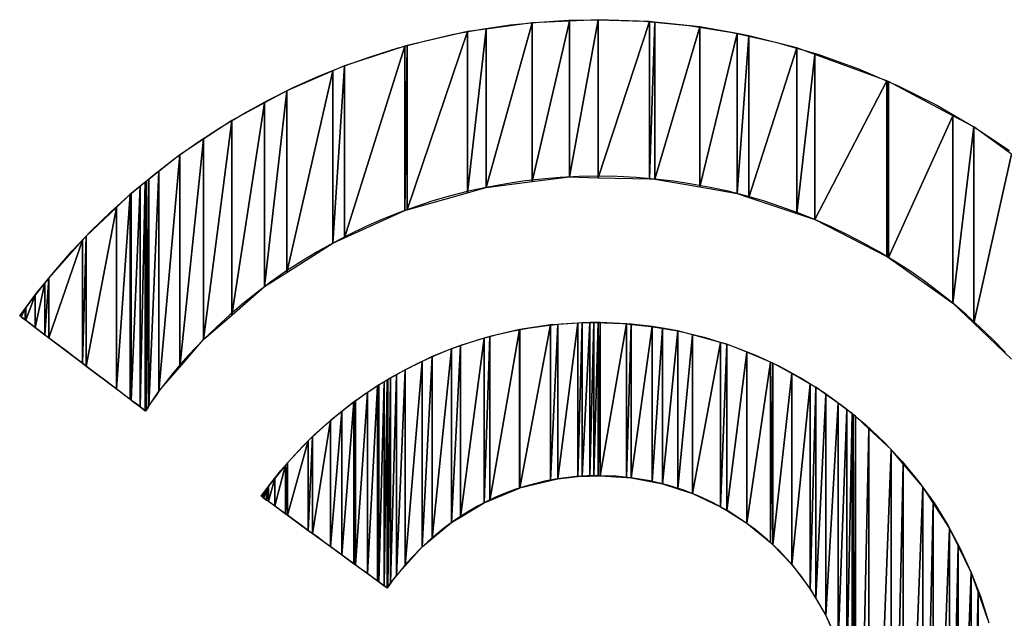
# Model space of a CAD drawing. Extents: x -35 to 121, y -31 to 50.
# Tile 5 of 13: x -8.44 to -6.03, y 29.38 to 30.84. Entities that reach past the tile are written whole.
import ezdxf

# ---------------------------------------------------------------- set-up
doc = ezdxf.new("R2010")
doc.units = 0
doc.layers.add('BG_SILKSCREEN_BOTTOM', color=3, linetype='CONTINUOUS')

msp = doc.modelspace()

# ---------------------------------------------------------------- linework, layer by layer
at = {"layer": 'BG_SILKSCREEN_BOTTOM'}
for points in [[(-7.09737, 30.84162), (-7.189318, 30.448936)], [(-7.09737, 30.84162), (-7.189318, 30.837556)], [(-7.189318, 30.448936), (-7.09737, 30.84162)], [(-7.171538, 30.83908), (-7.09991, 30.843398)], [(-7.09991, 30.843398), (-7.02752, 30.844922)], [(-7.02752, 30.844922), (-7.09737, 30.460366)], [(-7.02752, 30.844922), (-7.09737, 30.84162)], [(-7.09737, 30.460366), (-7.02752, 30.844922)], [(-7.09737, 30.84162), (-7.09737, 30.460366)], [(-7.09737, 30.460366), (-7.09737, 30.84162)], [(-7.02752, 30.844922), (-6.916014, 30.841366)], [(-7.02752, 30.844922), (-7.02752, 30.458588)], [(-6.902298, 30.84035), (-7.02752, 30.844922)], [(-7.02752, 30.458588), (-7.02752, 30.844922)], [(-6.916014, 30.841366), (-6.806286, 30.830952)], [(-7.381596, 30.809362), (-7.312508, 30.821808)], [(-7.301078, 30.822062), (-7.347306, 30.421758)], [(-7.301078, 30.822062), (-7.347306, 30.815966)], [(-7.347306, 30.421758), (-7.301078, 30.822062)], [(-7.312508, 30.821808), (-7.242658, 30.831968)], [(-7.189318, 30.837556), (-7.301078, 30.434966)], [(-7.189318, 30.837556), (-7.301078, 30.822062)], [(-7.301078, 30.434966), (-7.189318, 30.837556)], [(-7.301078, 30.822062), (-7.301078, 30.434966)], [(-7.301078, 30.434966), (-7.301078, 30.822062)], [(-7.242658, 30.831968), (-7.171538, 30.83908)], [(-7.189318, 30.837556), (-7.189318, 30.448936)], [(-7.189318, 30.448936), (-7.189318, 30.837556)], [(-6.902298, 30.84035), (-7.02752, 30.458588)], [(-7.02752, 30.458588), (-6.902298, 30.84035)], [(-6.902298, 30.84035), (-6.902298, 30.45554)], [(-6.888836, 30.83908), (-6.902298, 30.84035)], [(-6.902298, 30.45554), (-6.902298, 30.84035)], [(-6.888836, 30.83908), (-6.902298, 30.45554)], [(-6.902298, 30.45554), (-6.888836, 30.83908)], [(-6.888836, 30.83908), (-6.888836, 30.455286)], [(-6.779362, 30.827396), (-6.888836, 30.83908)], [(-6.888836, 30.455286), (-6.888836, 30.83908)], [(-6.779362, 30.827396), (-6.888836, 30.455286)], [(-6.888836, 30.455286), (-6.779362, 30.827396)], [(-6.806286, 30.830952), (-6.698844, 30.813934)], [(-6.779362, 30.827396), (-6.779362, 30.435982)], [(-6.687922, 30.81114), (-6.779362, 30.827396)], [(-6.779362, 30.435982), (-6.779362, 30.827396)], [(-7.516978, 30.775834), (-7.449922, 30.793614)], [(-7.347306, 30.815966), (-7.49488, 30.380356)], [(-7.347306, 30.815966), (-7.49488, 30.781676)], [(-7.49488, 30.380356), (-7.347306, 30.815966)], [(-7.449922, 30.793614), (-7.381596, 30.809362)], [(-7.347306, 30.815966), (-7.347306, 30.421758)], [(-7.347306, 30.421758), (-7.347306, 30.815966)], [(-6.687922, 30.81114), (-6.779362, 30.435982)], [(-6.779362, 30.435982), (-6.687922, 30.81114)], [(-6.698844, 30.813934), (-6.593688, 30.790312)], [(-6.687922, 30.81114), (-6.687922, 30.419726)], [(-6.65922, 30.805806), (-6.687922, 30.81114)], [(-6.687922, 30.419726), (-6.687922, 30.81114)], [(-6.65922, 30.805806), (-6.687922, 30.419726)], [(-6.687922, 30.419726), (-6.65922, 30.805806)], [(-6.65922, 30.805806), (-6.65922, 30.410074)], [(-6.541872, 30.776088), (-6.65922, 30.805806)], [(-6.65922, 30.410074), (-6.65922, 30.805806)], [(-7.500214, 30.780406), (-7.647788, 30.311776)], [(-7.500214, 30.780406), (-7.647788, 30.732146)], [(-7.647788, 30.311776), (-7.500214, 30.780406)], [(-7.582764, 30.75526), (-7.516978, 30.775834)], [(-7.49488, 30.781676), (-7.500214, 30.37807)], [(-7.49488, 30.781676), (-7.500214, 30.780406)], [(-7.500214, 30.37807), (-7.49488, 30.781676)], [(-7.500214, 30.780406), (-7.500214, 30.37807)], [(-7.500214, 30.37807), (-7.500214, 30.780406)], [(-7.49488, 30.781676), (-7.49488, 30.380356)], [(-7.49488, 30.380356), (-7.49488, 30.781676)], [(-6.541872, 30.776088), (-6.65922, 30.410074)], [(-6.65922, 30.410074), (-6.541872, 30.776088)], [(-6.593688, 30.790312), (-6.490818, 30.76034)], [(-6.541872, 30.776088), (-6.541872, 30.370704)], [(-6.498184, 30.760086), (-6.541872, 30.776088)], [(-6.541872, 30.370704), (-6.541872, 30.776088)], [(-7.647788, 30.732146), (-7.582764, 30.75526)], [(-6.498184, 30.760086), (-6.541872, 30.370704)], [(-6.541872, 30.370704), (-6.498184, 30.760086)], [(-6.498184, 30.760086), (-6.498184, 30.356226)], [(-6.3214, 30.695316), (-6.498184, 30.760086)], [(-6.498184, 30.356226), (-6.498184, 30.760086)], [(-6.490818, 30.76034), (-6.390996, 30.724526)], [(-7.711288, 30.706746), (-7.647788, 30.732146)], [(-7.647788, 30.732146), (-7.676236, 30.298822)], [(-7.647788, 30.732146), (-7.676236, 30.7197)], [(-7.676236, 30.298822), (-7.647788, 30.732146)], [(-7.647788, 30.732146), (-7.647788, 30.311776)], [(-7.647788, 30.311776), (-7.647788, 30.732146)], [(-6.390996, 30.724526), (-6.293714, 30.68287)], [(-7.676236, 30.7197), (-7.789012, 30.22694)], [(-7.676236, 30.7197), (-7.789012, 30.671186)], [(-7.789012, 30.22694), (-7.676236, 30.7197)], [(-7.773518, 30.678806), (-7.711288, 30.706746)], [(-7.676236, 30.7197), (-7.676236, 30.298822)], [(-7.676236, 30.298822), (-7.676236, 30.7197)], [(-7.834732, 30.648326), (-7.773518, 30.678806)], [(-6.3214, 30.695316), (-6.498184, 30.356226)], [(-6.498184, 30.356226), (-6.3214, 30.695316)], [(-6.3214, 30.695316), (-6.3214, 30.266056)], [(-6.31759, 30.693792), (-6.3214, 30.695316)], [(-6.3214, 30.266056), (-6.3214, 30.695316)], [(-6.31759, 30.693792), (-6.3214, 30.266056)], [(-6.3214, 30.266056), (-6.31759, 30.693792)], [(-6.31759, 30.693792), (-6.31759, 30.263262)], [(-6.16011, 30.609972), (-6.31759, 30.693792)], [(-6.31759, 30.263262), (-6.31759, 30.693792)], [(-6.293714, 30.68287), (-6.199734, 30.635626)], [(-7.894168, 30.615814), (-7.834732, 30.648326)], [(-7.789012, 30.671186), (-7.843114, 30.192396)], [(-7.789012, 30.671186), (-7.843114, 30.641976)], [(-7.843114, 30.192396), (-7.789012, 30.671186)], [(-7.789012, 30.671186), (-7.789012, 30.22694)], [(-7.789012, 30.22694), (-7.789012, 30.671186)], [(-7.843114, 30.641976), (-7.923378, 30.1228)], [(-7.843114, 30.641976), (-7.923378, 30.598542)], [(-7.923378, 30.1228), (-7.843114, 30.641976)], [(-7.843114, 30.641976), (-7.843114, 30.192396)], [(-7.843114, 30.192396), (-7.843114, 30.641976)], [(-6.199734, 30.635626), (-6.109056, 30.582794)], [(-7.952334, 30.580762), (-7.894168, 30.615814)], [(-6.16011, 30.609972), (-6.31759, 30.263262)], [(-6.31759, 30.263262), (-6.16011, 30.609972)], [(-6.16011, 30.609972), (-6.16011, 30.151502)], [(-6.109056, 30.582794), (-6.16011, 30.609972)], [(-6.16011, 30.151502), (-6.16011, 30.609972)], [(-8.008976, 30.543932), (-7.952334, 30.580762)], [(-7.923378, 30.598542), (-7.99272, 30.062856)], [(-7.923378, 30.598542), (-7.99272, 30.552822)], [(-7.99272, 30.062856), (-7.923378, 30.598542)], [(-7.923378, 30.598542), (-7.923378, 30.1228)], [(-7.923378, 30.1228), (-7.923378, 30.598542)], [(-6.109056, 30.582794), (-6.16011, 30.151502)], [(-6.16011, 30.151502), (-6.109056, 30.582794)], [(-6.109056, 30.582794), (-6.109056, 30.102988)], [(-6.109056, 30.102988), (-6.109056, 30.582794)], [(-6.109056, 30.582794), (-6.022188, 30.525136)], [(-6.016854, 30.516246), (-6.109056, 30.582794)], [(-7.99272, 30.552822), (-8.050632, 29.995546)], [(-7.99272, 30.552822), (-8.050632, 30.514722)], [(-8.050632, 29.995546), (-7.99272, 30.552822)], [(-7.99272, 30.552822), (-7.99272, 30.062856)], [(-7.99272, 30.062856), (-7.99272, 30.552822)], [(-8.064094, 30.504816), (-8.008976, 30.543932)], [(-8.117688, 30.463414), (-8.064094, 30.504816)], [(-8.050632, 30.514722), (-8.101432, 29.936364)], [(-8.050632, 30.514722), (-8.101432, 30.474082)], [(-8.101432, 29.936364), (-8.050632, 30.514722)], [(-8.050632, 30.514722), (-8.050632, 29.995546)], [(-8.050632, 29.995546), (-8.050632, 30.514722)], [(-6.016854, 30.516246), (-6.109056, 30.102988)], [(-6.109056, 30.102988), (-6.016854, 30.516246)], [(-8.169504, 30.420234), (-8.117688, 30.463414)], [(-8.101432, 30.474082), (-8.126324, 29.900296)], [(-8.101432, 30.474082), (-8.126324, 30.454524)], [(-8.126324, 29.900296), (-8.101432, 30.474082)], [(-8.101432, 30.474082), (-8.101432, 29.936364)], [(-8.101432, 29.936364), (-8.101432, 30.474082)], [(-7.189318, 30.448936), (-7.09737, 30.460366)], [(-7.120484, 30.459096), (-7.166204, 30.455286)], [(-7.074002, 30.461382), (-7.120484, 30.459096)], [(-7.09737, 30.460366), (-7.02752, 30.458588)], [(-7.02752, 30.462144), (-7.074002, 30.461382)], [(-6.980784, 30.461382), (-7.02752, 30.462144)], [(-7.02752, 30.458588), (-6.902298, 30.45554)], [(-6.934556, 30.459096), (-6.980784, 30.461382)], [(-6.888836, 30.455286), (-6.934556, 30.459096)], [(-6.902298, 30.45554), (-6.888836, 30.455286)], [(-8.147406, 30.43776), (-8.169504, 29.914774)], [(-8.147406, 30.43776), (-8.169504, 30.420234)], [(-8.169504, 29.914774), (-8.147406, 30.43776)], [(-8.13496, 30.447666), (-8.147406, 29.89801)], [(-8.13496, 30.447666), (-8.147406, 30.43776)], [(-8.147406, 29.89801), (-8.13496, 30.447666)], [(-8.147406, 30.43776), (-8.147406, 29.89801)], [(-8.147406, 29.89801), (-8.147406, 30.43776)], [(-8.13496, 29.888866), (-8.132166, 30.449698)], [(-8.13496, 29.888866), (-8.13496, 30.447666)], [(-8.126324, 30.454524), (-8.132166, 29.891152)], [(-8.126324, 30.454524), (-8.132166, 30.449698)], [(-8.132166, 29.891152), (-8.126324, 30.454524)], [(-8.132166, 29.891152), (-8.132166, 30.449698)], [(-8.132166, 30.449698), (-8.132166, 29.891152)], [(-8.126324, 30.454524), (-8.126324, 29.900296)], [(-8.126324, 29.900296), (-8.126324, 30.454524)], [(-7.347306, 30.421758), (-7.301078, 30.434966)], [(-7.301078, 30.434966), (-7.34502, 30.425314)], [(-7.301078, 30.434966), (-7.189318, 30.448936)], [(-7.256628, 30.443094), (-7.301078, 30.434966)], [(-7.21167, 30.449952), (-7.256628, 30.443094)], [(-7.166204, 30.455286), (-7.21167, 30.449952)], [(-6.84337, 30.449952), (-6.888836, 30.455286)], [(-6.888836, 30.455286), (-6.779362, 30.435982)], [(-6.798412, 30.443094), (-6.84337, 30.449952)], [(-6.753962, 30.434966), (-6.798412, 30.443094)], [(-6.779362, 30.435982), (-6.687922, 30.419726)], [(-6.709766, 30.425314), (-6.753962, 30.434966)], [(-8.219542, 30.375022), (-8.169504, 30.420234)], [(-8.172044, 30.417948), (-8.205572, 29.941952)], [(-8.172044, 30.417948), (-8.205572, 30.385944)], [(-8.205572, 29.941952), (-8.172044, 30.417948)], [(-8.169504, 30.420234), (-8.172044, 29.916806)], [(-8.169504, 30.420234), (-8.172044, 30.417948)], [(-8.172044, 29.916806), (-8.169504, 30.420234)], [(-8.172044, 30.417948), (-8.172044, 29.916806)], [(-8.172044, 29.916806), (-8.172044, 30.417948)], [(-8.169504, 30.420234), (-8.169504, 29.914774)], [(-8.169504, 29.914774), (-8.169504, 30.420234)], [(-7.49488, 30.380356), (-7.347306, 30.421758)], [(-7.388708, 30.414138), (-7.431634, 30.401692)], [(-7.34502, 30.425314), (-7.388708, 30.414138)], [(-6.666332, 30.414138), (-6.709766, 30.425314)], [(-6.687922, 30.419726), (-6.65922, 30.410074)], [(-6.623406, 30.401692), (-6.666332, 30.414138)], [(-6.65922, 30.410074), (-6.541872, 30.370704)], [(-8.205572, 30.385944), (-8.27974, 29.998086)], [(-8.205572, 30.385944), (-8.27974, 30.31584)], [(-8.27974, 29.998086), (-8.205572, 30.385944)], [(-8.205572, 30.385944), (-8.205572, 29.941952)], [(-8.205572, 29.941952), (-8.205572, 30.385944)], [(-7.474052, 30.387722), (-7.515708, 30.372482)], [(-7.431634, 30.401692), (-7.474052, 30.387722)], [(-6.580988, 30.387722), (-6.623406, 30.401692)], [(-6.539332, 30.372482), (-6.580988, 30.387722)], [(-8.267802, 30.327778), (-8.219542, 30.375022)], [(-7.647788, 30.311776), (-7.500214, 30.37807)], [(-7.515708, 30.372482), (-7.556856, 30.356226)], [(-7.500214, 30.37807), (-7.49488, 30.380356)], [(-6.541872, 30.370704), (-6.498184, 30.356226)], [(-6.498184, 30.356226), (-6.539332, 30.372482)], [(-7.597496, 30.338446), (-7.63712, 30.319142)], [(-7.556856, 30.356226), (-7.597496, 30.338446)], [(-6.457544, 30.338446), (-6.498184, 30.356226)], [(-6.498184, 30.356226), (-6.3214, 30.266056)], [(-6.41792, 30.319142), (-6.457544, 30.338446)], [(-8.314284, 30.278756), (-8.267802, 30.327778)], [(-8.27974, 30.31584), (-8.288122, 30.00469)], [(-8.27974, 30.31584), (-8.288122, 30.306188)], [(-8.288122, 30.00469), (-8.27974, 30.31584)], [(-8.27974, 30.31584), (-8.27974, 29.998086)], [(-8.27974, 29.998086), (-8.27974, 30.31584)], [(-7.63712, 30.319142), (-7.676236, 30.298822)], [(-7.676236, 30.298822), (-7.647788, 30.311776)], [(-6.378804, 30.298822), (-6.41792, 30.319142)], [(-8.288122, 30.306188), (-8.370672, 30.06692)], [(-8.288122, 30.306188), (-8.370672, 30.21297)], [(-8.370672, 30.06692), (-8.288122, 30.306188)], [(-8.288122, 30.306188), (-8.288122, 30.00469)], [(-8.288122, 30.00469), (-8.288122, 30.306188)], [(-7.789012, 30.22694), (-7.676236, 30.298822)], [(-7.676236, 30.298822), (-7.714844, 30.277232)], [(-6.34045, 30.277232), (-6.378804, 30.298822)], [(-8.358734, 30.227956), (-8.314284, 30.278756)], [(-7.714844, 30.277232), (-7.752436, 30.254372)], [(-6.302604, 30.254372), (-6.34045, 30.277232)], [(-6.3214, 30.266056), (-6.31759, 30.263262)], [(-6.31759, 30.263262), (-6.16011, 30.151502)], [(-7.752436, 30.254372), (-7.789266, 30.230496)], [(-6.265774, 30.230496), (-6.302604, 30.254372)], [(-8.401406, 30.175378), (-8.358734, 30.227956)], [(-7.843114, 30.192396), (-7.789012, 30.22694)], [(-7.789266, 30.230496), (-7.825334, 30.20535)], [(-6.22996, 30.20535), (-6.265774, 30.230496)], [(-8.380324, 30.201794), (-8.4042, 30.092574)], [(-8.380324, 30.201794), (-8.4042, 30.17106)], [(-8.4042, 30.092574), (-8.380324, 30.201794)], [(-8.370672, 30.21297), (-8.380324, 30.074286)], [(-8.370672, 30.21297), (-8.380324, 30.201794)], [(-8.380324, 30.074286), (-8.370672, 30.21297)], [(-8.380324, 30.201794), (-8.380324, 30.074286)], [(-8.380324, 30.074286), (-8.380324, 30.201794)], [(-8.370672, 30.21297), (-8.370672, 30.06692)], [(-8.370672, 30.06692), (-8.370672, 30.21297)], [(-7.923378, 30.1228), (-7.843114, 30.192396)], [(-7.825334, 30.20535), (-7.860386, 30.178934)], [(-6.1944, 30.178934), (-6.22996, 30.20535)], [(-8.442046, 30.121022), (-8.401406, 30.175378)], [(-8.4042, 30.17106), (-8.42706, 30.109846)], [(-8.4042, 30.17106), (-8.42706, 30.141596)], [(-8.42706, 30.109846), (-8.4042, 30.17106)], [(-8.4042, 30.17106), (-8.4042, 30.092574)], [(-8.4042, 30.092574), (-8.4042, 30.17106)], [(-7.860386, 30.178934), (-7.89493, 30.151502)], [(-6.16011, 30.151502), (-6.1944, 30.178934)], [(-7.89493, 30.151502), (-7.928458, 30.123054)], [(-6.126582, 30.123054), (-6.16011, 30.151502)], [(-6.16011, 30.151502), (-6.109056, 30.102988)], [(-8.440522, 30.120006), (-8.442046, 30.121022)], [(-8.438236, 30.126356), (-8.44103, 30.120514)], [(-8.438236, 30.126356), (-8.44103, 30.122292)], [(-8.44103, 30.120514), (-8.438236, 30.126356)], [(-8.44103, 30.120514), (-8.44103, 30.122292)], [(-8.44103, 30.122292), (-8.44103, 30.120514)], [(-8.44103, 30.120514), (-8.438236, 30.118228)], [(-8.43595, 30.11645), (-8.440522, 30.120006)], [(-8.428838, 30.139056), (-8.438236, 30.118228)], [(-8.428838, 30.139056), (-8.438236, 30.126356)], [(-8.438236, 30.118228), (-8.428838, 30.139056)], [(-8.438236, 30.126356), (-8.438236, 30.118228)], [(-8.438236, 30.118228), (-8.438236, 30.126356)], [(-8.42706, 30.141596), (-8.428838, 30.139056)], [(-8.428838, 30.111116), (-8.42706, 30.141596)], [(-8.428838, 30.139056), (-8.428838, 30.111116)], [(-8.428838, 30.111116), (-8.428838, 30.139056)], [(-8.42706, 30.109846), (-8.42706, 30.141596)], [(-8.42706, 30.141596), (-8.42706, 30.109846)], [(-7.99272, 30.062856), (-7.923378, 30.1228)], [(-7.928458, 30.123054), (-7.96097, 30.093336)], [(-6.09407, 30.093336), (-6.126582, 30.123054)], [(-8.438236, 30.118228), (-8.428838, 30.111116)], [(-8.428838, 30.111116), (-8.43595, 30.11645)], [(-8.419186, 30.10375), (-8.428838, 30.111116)], [(-8.42706, 30.109846), (-8.4042, 30.092574)], [(-8.407502, 30.09486), (-8.419186, 30.10375)], [(-8.393786, 30.084446), (-8.407502, 30.09486)], [(-7.143852, 30.098416), (-7.219036, 29.69989)], [(-7.143852, 30.098416), (-7.219036, 30.08724)], [(-7.219036, 29.69989), (-7.143852, 30.098416)], [(-7.199224, 30.090796), (-7.159092, 30.096638)], [(-7.159092, 30.096638), (-7.118452, 30.100956)], [(-7.126326, 30.099686), (-7.143852, 29.717924)], [(-7.126326, 30.099686), (-7.143852, 30.098416)], [(-7.143852, 29.717924), (-7.126326, 30.099686)], [(-7.143852, 30.098416), (-7.143852, 29.717924)], [(-7.143852, 29.717924), (-7.143852, 30.098416)], [(-7.077558, 30.103242), (-7.126326, 29.722242)], [(-7.077558, 30.103242), (-7.126326, 30.099686)], [(-7.126326, 29.722242), (-7.077558, 30.103242)], [(-7.126326, 30.099686), (-7.126326, 29.722242)], [(-7.126326, 29.722242), (-7.126326, 30.099686)], [(-7.118452, 30.100956), (-7.077304, 30.103496)], [(-7.06689, 30.104004), (-7.077558, 29.728084)], [(-7.06689, 30.104004), (-7.077558, 30.103242)], [(-7.077558, 29.728084), (-7.06689, 30.104004)], [(-7.077558, 30.103242), (-7.077558, 29.728084)], [(-7.077558, 29.728084), (-7.077558, 30.103242)], [(-7.077304, 30.103496), (-7.035902, 30.104512)], [(-7.047586, 30.104258), (-7.06689, 29.728592)], [(-7.047586, 30.104258), (-7.06689, 30.104004)], [(-7.06689, 29.728592), (-7.047586, 30.104258)], [(-7.06689, 30.104004), (-7.06689, 29.728592)], [(-7.06689, 29.728592), (-7.06689, 30.104004)], [(-7.037934, 30.104512), (-7.047586, 29.7291)], [(-7.037934, 30.104512), (-7.047586, 30.104258)], [(-7.047586, 29.7291), (-7.037934, 30.104512)], [(-7.047586, 30.104258), (-7.047586, 29.7291)], [(-7.047586, 29.7291), (-7.047586, 30.104258)], [(-7.037934, 30.104512), (-7.037934, 29.729608)], [(-7.02752, 30.104258), (-7.037934, 30.104512)], [(-7.037934, 29.729608), (-7.037934, 30.104512)], [(-7.02752, 30.104258), (-7.037934, 29.729608)], [(-7.037934, 29.729608), (-7.02752, 30.104258)], [(-7.035902, 30.104512), (-6.967068, 30.102226)], [(-7.022948, 30.104258), (-7.02752, 29.729862)], [(-7.02752, 30.104258), (-7.02752, 29.729862)], [(-7.022948, 30.104258), (-7.02752, 30.104258)], [(-7.02752, 29.729862), (-7.022948, 30.104258)], [(-7.02752, 29.729862), (-7.02752, 30.104258)], [(-7.022948, 30.104258), (-7.022948, 29.729608)], [(-6.958432, 30.101464), (-7.022948, 30.104258)], [(-7.022948, 29.729608), (-7.022948, 30.104258)], [(-6.958432, 30.101464), (-7.022948, 29.729608)], [(-7.022948, 29.729608), (-6.958432, 30.101464)], [(-6.967068, 30.102226), (-6.898996, 30.095114)], [(-6.958432, 30.101464), (-6.958432, 29.725544)], [(-6.947256, 30.100194), (-6.958432, 30.101464)], [(-6.958432, 29.725544), (-6.958432, 30.101464)], [(-6.947256, 30.100194), (-6.958432, 29.725544)], [(-6.958432, 29.725544), (-6.947256, 30.100194)], [(-6.947256, 30.100194), (-6.947256, 29.725036)], [(-6.895186, 30.094606), (-6.947256, 30.100194)], [(-6.947256, 29.725036), (-6.947256, 30.100194)], [(-6.895186, 30.094606), (-6.947256, 29.725036)], [(-6.947256, 29.725036), (-6.895186, 30.094606)], [(-6.898996, 30.095114), (-6.832956, 30.084192)], [(-6.895186, 30.094606), (-6.895186, 29.714876)], [(-6.87004, 30.090288), (-6.895186, 30.094606)], [(-6.895186, 29.714876), (-6.895186, 30.094606)], [(-6.109056, 30.102988), (-6.016854, 30.01485)], [(-8.4042, 30.092574), (-8.380324, 30.074286)], [(-8.3788, 30.073016), (-8.393786, 30.084446)], [(-8.380324, 30.074286), (-8.370672, 30.06692)], [(-8.36229, 30.06057), (-8.3788, 30.073016)], [(-7.96097, 30.093336), (-7.99272, 30.062856)], [(-7.316572, 30.063618), (-7.277964, 30.074286)], [(-7.292442, 30.070476), (-7.306412, 29.663822)], [(-7.292442, 30.070476), (-7.306412, 30.066412)], [(-7.306412, 29.663822), (-7.292442, 30.070476)], [(-7.219544, 30.08724), (-7.292442, 29.669664)], [(-7.219544, 30.08724), (-7.292442, 30.070476)], [(-7.292442, 29.669664), (-7.219544, 30.08724)], [(-7.292442, 30.070476), (-7.292442, 29.669664)], [(-7.292442, 29.669664), (-7.292442, 30.070476)], [(-7.277964, 30.074286), (-7.238848, 30.08343)], [(-7.238848, 30.08343), (-7.199224, 30.090796)], [(-7.219544, 29.699636), (-7.219036, 30.08724)], [(-7.219544, 29.699636), (-7.219544, 30.08724)], [(-7.219036, 29.69989), (-7.219036, 30.08724)], [(-7.219036, 30.08724), (-7.219036, 29.69989)], [(-6.87004, 30.090288), (-6.895186, 29.714876)], [(-6.895186, 29.714876), (-6.87004, 30.090288)], [(-6.87004, 30.090288), (-6.87004, 29.71005)], [(-6.832956, 30.084192), (-6.87004, 30.090288)], [(-6.87004, 29.71005), (-6.87004, 30.090288)], [(-6.832956, 30.084192), (-6.87004, 29.71005)], [(-6.87004, 29.71005), (-6.832956, 30.084192)], [(-6.832956, 30.084192), (-6.76844, 30.068444)], [(-6.832956, 30.084192), (-6.832956, 29.697858)], [(-6.796888, 30.074286), (-6.832956, 30.084192)], [(-6.832956, 29.697858), (-6.832956, 30.084192)], [(-6.796888, 30.074286), (-6.832956, 29.697858)], [(-6.832956, 29.697858), (-6.796888, 30.074286)], [(-6.796888, 30.074286), (-6.796888, 29.686174)], [(-6.728054, 30.055744), (-6.796888, 30.074286)], [(-6.796888, 29.686174), (-6.796888, 30.074286)], [(-6.06232, 30.062856), (-6.09407, 30.093336)], [(-8.370672, 30.06692), (-8.288122, 30.00469)], [(-8.34451, 30.047362), (-8.36229, 30.06057)], [(-8.326222, 30.033392), (-8.34451, 30.047362)], [(-8.050632, 29.995546), (-7.99272, 30.062856)], [(-8.005166, 30.050156), (-8.011262, 30.043806)], [(-7.998816, 30.056506), (-8.005166, 30.050156)], [(-7.99272, 30.062856), (-7.998816, 30.056506)], [(-7.39201, 30.038218), (-7.354418, 30.05168)], [(-7.36407, 30.048632), (-7.386168, 29.615308)], [(-7.36407, 30.048632), (-7.386168, 30.039742)], [(-7.386168, 29.615308), (-7.36407, 30.048632)], [(-7.306412, 30.066412), (-7.36407, 29.62877)], [(-7.306412, 30.066412), (-7.36407, 30.048632)], [(-7.36407, 29.62877), (-7.306412, 30.066412)], [(-7.36407, 30.048632), (-7.36407, 29.62877)], [(-7.36407, 29.62877), (-7.36407, 30.048632)], [(-7.354418, 30.05168), (-7.316572, 30.063618)], [(-7.306412, 30.066412), (-7.306412, 29.663822)], [(-7.306412, 29.663822), (-7.306412, 30.066412)], [(-6.728054, 30.055744), (-6.796888, 29.686174)], [(-6.796888, 29.686174), (-6.728054, 30.055744)], [(-6.76844, 30.068444), (-6.705702, 30.04914)], [(-6.728054, 30.055744), (-6.728054, 29.653916)], [(-6.713322, 30.05168), (-6.728054, 30.055744)], [(-6.728054, 29.653916), (-6.728054, 30.055744)], [(-6.713322, 30.05168), (-6.728054, 29.653916)], [(-6.728054, 29.653916), (-6.713322, 30.05168)], [(-6.713322, 30.05168), (-6.713322, 29.644772)], [(-6.6643, 30.031614), (-6.713322, 30.05168)], [(-6.713322, 29.644772), (-6.713322, 30.05168)], [(-6.705702, 30.04914), (-6.644742, 30.025518)], [(-6.031586, 30.031106), (-6.06232, 30.062856)], [(-8.307172, 30.019168), (-8.326222, 30.033392)], [(-8.029804, 30.02374), (-8.036154, 30.017136)], [(-8.023708, 30.030344), (-8.029804, 30.02374)], [(-8.017612, 30.036948), (-8.023708, 30.030344)], [(-8.011262, 30.043806), (-8.017612, 30.036948)], [(-7.4644, 30.006722), (-7.428586, 30.023232)], [(-7.386168, 30.039742), (-7.433158, 29.576446)], [(-7.386168, 30.039742), (-7.433158, 30.0212)], [(-7.433158, 29.576446), (-7.386168, 30.039742)], [(-7.428586, 30.023232), (-7.39201, 30.038218)], [(-7.386168, 30.039742), (-7.386168, 29.615308)], [(-7.386168, 29.615308), (-7.386168, 30.039742)], [(-6.6643, 30.031614), (-6.713322, 29.644772)], [(-6.713322, 29.644772), (-6.6643, 30.031614)], [(-6.6643, 30.031614), (-6.6643, 29.613784)], [(-6.606134, 30.007738), (-6.6643, 30.031614)], [(-6.6643, 29.613784), (-6.6643, 30.031614)], [(-6.644742, 30.025518), (-6.585814, 29.99834)], [(-8.288122, 30.00469), (-8.307172, 30.019168)], [(-8.268818, 29.989958), (-8.288122, 30.00469)], [(-8.288122, 30.00469), (-8.27974, 29.998086)], [(-8.27974, 29.998086), (-8.205572, 29.941952)], [(-8.048346, 30.003166), (-8.054442, 29.996054)], [(-8.04225, 30.010024), (-8.048346, 30.003166)], [(-8.036154, 30.017136), (-8.04225, 30.010024)], [(-7.457796, 30.009262), (-7.499706, 29.50939)], [(-7.457796, 30.009262), (-7.499706, 29.988942)], [(-7.499706, 29.50939), (-7.457796, 30.009262)], [(-7.499706, 29.988942), (-7.4644, 30.006722)], [(-7.433158, 30.0212), (-7.457796, 29.555872)], [(-7.433158, 30.0212), (-7.457796, 30.009262)], [(-7.457796, 29.555872), (-7.433158, 30.0212)], [(-7.457796, 30.009262), (-7.457796, 29.555872)], [(-7.457796, 29.555872), (-7.457796, 30.009262)], [(-7.433158, 30.0212), (-7.433158, 29.576446)], [(-7.433158, 29.576446), (-7.433158, 30.0212)], [(-6.606134, 30.007738), (-6.6643, 29.613784)], [(-6.6643, 29.613784), (-6.606134, 30.007738)], [(-6.606134, 30.007738), (-6.606134, 29.56654)], [(-6.600292, 30.005452), (-6.606134, 30.007738)], [(-6.606134, 29.56654), (-6.606134, 30.007738)], [(-6.600292, 30.005452), (-6.606134, 29.56654)], [(-6.606134, 29.56654), (-6.600292, 30.005452)], [(-6.600292, 30.005452), (-6.600292, 29.560952)], [(-6.554318, 29.979544), (-6.600292, 30.005452)], [(-6.600292, 29.560952), (-6.600292, 30.005452)], [(-6.585814, 29.99834), (-6.529426, 29.967606)], [(-8.250022, 29.975734), (-8.268818, 29.989958)], [(-8.23148, 29.961764), (-8.250022, 29.975734)], [(-8.101432, 29.936364), (-8.050632, 29.995546)], [(-8.072476, 29.974464), (-8.078318, 29.966844)], [(-8.066634, 29.981576), (-8.072476, 29.974464)], [(-8.060538, 29.988942), (-8.066634, 29.981576)], [(-8.054442, 29.996054), (-8.060538, 29.988942)], [(-7.520788, 29.97675), (-7.535012, 29.466972)], [(-7.520788, 29.97675), (-7.535012, 29.968622)], [(-7.535012, 29.466972), (-7.520788, 29.97675)], [(-7.53425, 29.969892), (-7.499706, 29.988942)], [(-7.499706, 29.988942), (-7.520788, 29.485768)], [(-7.499706, 29.988942), (-7.520788, 29.97675)], [(-7.520788, 29.485768), (-7.499706, 29.988942)], [(-7.520788, 29.97675), (-7.520788, 29.485768)], [(-7.520788, 29.485768), (-7.520788, 29.97675)], [(-7.499706, 29.988942), (-7.499706, 29.50939)], [(-7.499706, 29.50939), (-7.499706, 29.988942)], [(-6.554318, 29.979544), (-6.600292, 29.560952)], [(-6.600292, 29.560952), (-6.554318, 29.979544)], [(-6.554318, 29.979544), (-6.554318, 29.512946)], [(-6.509106, 29.954144), (-6.554318, 29.979544)], [(-6.554318, 29.512946), (-6.554318, 29.979544)], [(-8.213954, 29.948556), (-8.23148, 29.961764)], [(-8.090002, 29.951858), (-8.095844, 29.944238)], [(-8.08416, 29.959478), (-8.090002, 29.951858)], [(-8.078318, 29.966844), (-8.08416, 29.959478)], [(-7.568032, 29.949318), (-7.53425, 29.969892)], [(-7.563714, 29.952112), (-7.567524, 29.473068)], [(-7.563714, 29.952112), (-7.567524, 29.949318)], [(-7.567524, 29.473068), (-7.563714, 29.952112)], [(-7.551014, 29.959478), (-7.563714, 29.470274)], [(-7.551014, 29.959478), (-7.563714, 29.952112)], [(-7.563714, 29.470274), (-7.551014, 29.959478)], [(-7.563714, 29.952112), (-7.563714, 29.470274)], [(-7.563714, 29.470274), (-7.563714, 29.952112)], [(-7.543648, 29.963542), (-7.551014, 29.460876)], [(-7.543648, 29.963542), (-7.551014, 29.959478)], [(-7.551014, 29.460876), (-7.543648, 29.963542)], [(-7.551014, 29.959478), (-7.551014, 29.460876)], [(-7.551014, 29.460876), (-7.551014, 29.959478)], [(-7.543648, 29.455542), (-7.542124, 29.964558)], [(-7.543648, 29.455542), (-7.543648, 29.963542)], [(-7.535012, 29.968622), (-7.542124, 29.45732)], [(-7.535012, 29.968622), (-7.542124, 29.964558)], [(-7.542124, 29.45732), (-7.535012, 29.968622)], [(-7.542124, 29.45732), (-7.542124, 29.964558)], [(-7.542124, 29.964558), (-7.542124, 29.45732)], [(-7.535012, 29.968622), (-7.535012, 29.466972)], [(-7.535012, 29.466972), (-7.535012, 29.968622)], [(-6.509106, 29.954144), (-6.554318, 29.512946)], [(-6.554318, 29.512946), (-6.509106, 29.954144)], [(-6.529426, 29.967606), (-6.47507, 29.933316)], [(-6.509106, 29.954144), (-6.509106, 29.45351)], [(-6.495136, 29.946524), (-6.509106, 29.954144)], [(-6.509106, 29.45351), (-6.509106, 29.954144)], [(-8.197444, 29.935856), (-8.213954, 29.948556)], [(-8.205572, 29.941952), (-8.172044, 29.916806)], [(-8.182204, 29.924426), (-8.197444, 29.935856)], [(-8.126324, 29.900296), (-8.101432, 29.936364)], [(-8.10702, 29.928744), (-8.112608, 29.920616)], [(-8.101432, 29.936364), (-8.10702, 29.928744)], [(-8.095844, 29.944238), (-8.101432, 29.936364)], [(-7.632548, 29.904868), (-7.600798, 29.927728)], [(-7.591654, 29.933062), (-7.621118, 29.51193)], [(-7.591654, 29.933062), (-7.621118, 29.912996)], [(-7.621118, 29.51193), (-7.591654, 29.933062)], [(-7.600798, 29.927728), (-7.568032, 29.949318)], [(-7.567524, 29.949318), (-7.591654, 29.490594)], [(-7.567524, 29.949318), (-7.591654, 29.933062)], [(-7.591654, 29.490594), (-7.567524, 29.949318)], [(-7.591654, 29.933062), (-7.591654, 29.490594)], [(-7.591654, 29.490594), (-7.591654, 29.933062)], [(-7.567524, 29.949318), (-7.567524, 29.473068)], [(-7.567524, 29.473068), (-7.567524, 29.949318)], [(-6.495136, 29.946524), (-6.509106, 29.45351)], [(-6.509106, 29.45351), (-6.495136, 29.946524)], [(-6.495136, 29.946524), (-6.495136, 29.429888)], [(-6.471006, 29.928744), (-6.495136, 29.946524)], [(-6.495136, 29.429888), (-6.495136, 29.946524)], [(-6.471006, 29.928744), (-6.495136, 29.429888)], [(-6.495136, 29.429888), (-6.471006, 29.928744)], [(-6.47507, 29.933316), (-6.423254, 29.895724)], [(-6.471006, 29.928744), (-6.471006, 29.388486)], [(-6.441034, 29.9069), (-6.471006, 29.928744)], [(-6.471006, 29.388486), (-6.471006, 29.928744)], [(-8.168742, 29.914012), (-8.182204, 29.924426)], [(-8.172044, 29.916806), (-8.169504, 29.914774)], [(-8.169504, 29.914774), (-8.147406, 29.89801)], [(-8.156804, 29.905376), (-8.168742, 29.914012)], [(-8.147406, 29.89801), (-8.156804, 29.905376)], [(-8.12353, 29.904614), (-8.128864, 29.896232)], [(-8.118196, 29.912742), (-8.12353, 29.904614)], [(-8.112608, 29.920616), (-8.118196, 29.912742)], [(-7.663536, 29.880484), (-7.632548, 29.904868)], [(-7.624674, 29.910456), (-7.654646, 29.536568)], [(-7.624674, 29.910456), (-7.654646, 29.886834)], [(-7.654646, 29.536568), (-7.624674, 29.910456)], [(-7.621118, 29.912996), (-7.624674, 29.514724)], [(-7.621118, 29.912996), (-7.624674, 29.910456)], [(-7.624674, 29.514724), (-7.621118, 29.912996)], [(-7.624674, 29.910456), (-7.624674, 29.514724)], [(-7.624674, 29.514724), (-7.624674, 29.910456)], [(-7.621118, 29.912996), (-7.621118, 29.51193)], [(-7.621118, 29.51193), (-7.621118, 29.912996)], [(-6.441034, 29.9069), (-6.471006, 29.388486)], [(-6.471006, 29.388486), (-6.441034, 29.9069)], [(-6.441034, 29.9069), (-6.441034, 29.319144)], [(-6.419444, 29.890898), (-6.441034, 29.9069)], [(-6.441034, 29.319144), (-6.441034, 29.9069)], [(-8.14004, 29.892676), (-8.147406, 29.89801)], [(-8.147406, 29.89801), (-8.13496, 29.888866)], [(-8.135722, 29.889374), (-8.14004, 29.892676)], [(-8.134198, 29.888104), (-8.135722, 29.889374)], [(-8.128864, 29.896232), (-8.134198, 29.888104)], [(-8.132166, 29.891152), (-8.126324, 29.900296)], [(-7.693508, 29.855084), (-7.663536, 29.880484)], [(-7.654646, 29.886834), (-7.682332, 29.556888)], [(-7.654646, 29.886834), (-7.682332, 29.864736)], [(-7.682332, 29.556888), (-7.654646, 29.886834)], [(-7.654646, 29.886834), (-7.654646, 29.536568)], [(-7.654646, 29.536568), (-7.654646, 29.886834)], [(-6.419444, 29.890898), (-6.441034, 29.319144)], [(-6.441034, 29.319144), (-6.419444, 29.890898)], [(-6.423254, 29.895724), (-6.373978, 29.85483)], [(-6.419444, 29.890898), (-6.419444, 29.245738)], [(-6.406744, 29.881754), (-6.419444, 29.890898)], [(-6.419444, 29.245738), (-6.419444, 29.890898)], [(-6.406744, 29.881754), (-6.419444, 29.245738)], [(-6.419444, 29.245738), (-6.406744, 29.881754)], [(-6.406744, 29.169284), (-6.406744, 29.881754)], [(-6.406744, 29.169284), (-6.403696, 29.879722)], [(-6.403696, 29.879722), (-6.406744, 29.169284)], [(-6.403696, 29.879722), (-6.403696, 28.334132)], [(-6.398362, 29.875658), (-6.403696, 29.879722)], [(-6.403696, 29.090036), (-6.403696, 29.879722)], [(-7.682332, 29.864736), (-7.72602, 29.588638)], [(-7.682332, 29.864736), (-7.72602, 29.824604)], [(-7.72602, 29.588638), (-7.682332, 29.864736)], [(-7.722464, 29.828668), (-7.693508, 29.855084)], [(-7.682332, 29.864736), (-7.682332, 29.556888)], [(-7.682332, 29.556888), (-7.682332, 29.864736)], [(-6.398362, 29.875658), (-6.403696, 28.334132)], [(-6.403696, 28.334132), (-6.398362, 29.875658)], [(-6.398362, 29.875658), (-6.398362, 28.338704)], [(-6.365596, 29.844924), (-6.398362, 29.875658)], [(-6.398362, 28.338704), (-6.398362, 29.875658)], [(-6.373978, 29.85483), (-6.32775, 29.811142)], [(-6.365596, 29.844924), (-6.398362, 28.338704)], [(-6.398362, 28.338704), (-6.365596, 29.844924)], [(-6.365596, 29.844924), (-6.365596, 28.364866)], [(-6.310986, 29.79387), (-6.365596, 29.844924)], [(-6.365596, 28.364866), (-6.365596, 29.844924)], [(-7.736434, 29.814952), (-7.787234, 29.633088)], [(-7.736434, 29.814952), (-7.787234, 29.761358)], [(-7.787234, 29.633088), (-7.736434, 29.814952)], [(-7.750404, 29.800982), (-7.722464, 29.828668)], [(-7.72602, 29.824604), (-7.736434, 29.596258)], [(-7.72602, 29.824604), (-7.736434, 29.814952)], [(-7.736434, 29.596258), (-7.72602, 29.824604)], [(-7.736434, 29.814952), (-7.736434, 29.596258)], [(-7.736434, 29.596258), (-7.736434, 29.814952)], [(-7.72602, 29.824604), (-7.72602, 29.588638)], [(-7.72602, 29.588638), (-7.72602, 29.824604)], [(-6.32775, 29.811142), (-6.284062, 29.76466)], [(-7.777328, 29.77228), (-7.750404, 29.800982)], [(-6.310986, 29.79387), (-6.365596, 28.364866)], [(-6.365596, 28.364866), (-6.310986, 29.79387)], [(-6.310986, 29.79387), (-6.310986, 28.420238)], [(-6.281776, 29.759072), (-6.310986, 29.79387)], [(-6.310986, 28.420238), (-6.310986, 29.79387)], [(-7.803236, 29.742562), (-7.777328, 29.77228)], [(-7.787234, 29.761358), (-7.79206, 29.636644)], [(-7.787234, 29.761358), (-7.79206, 29.755516)], [(-7.79206, 29.636644), (-7.787234, 29.761358)], [(-7.787234, 29.761358), (-7.787234, 29.633088)], [(-7.787234, 29.633088), (-7.787234, 29.761358)], [(-6.281776, 29.759072), (-6.310986, 28.420238)], [(-6.310986, 28.420238), (-6.281776, 29.759072)], [(-6.284062, 29.76466), (-6.243676, 29.71513)], [(-6.281776, 29.759072), (-6.281776, 28.449956)], [(-6.234024, 29.70243), (-6.281776, 29.759072)], [(-6.281776, 28.449956), (-6.281776, 29.759072)], [(-7.827874, 29.711828), (-7.803236, 29.742562)], [(-7.79206, 29.755516), (-7.818222, 29.655948)], [(-7.79206, 29.755516), (-7.818222, 29.723004)], [(-7.818222, 29.655948), (-7.79206, 29.755516)], [(-7.79206, 29.755516), (-7.79206, 29.636644)], [(-7.79206, 29.636644), (-7.79206, 29.755516)], [(-7.851242, 29.680078), (-7.827874, 29.711828)], [(-7.818222, 29.723004), (-7.833716, 29.667378)], [(-7.818222, 29.723004), (-7.833716, 29.703954)], [(-7.833716, 29.667378), (-7.818222, 29.723004)], [(-7.818222, 29.723004), (-7.818222, 29.655948)], [(-7.818222, 29.655948), (-7.818222, 29.723004)], [(-7.219036, 29.69989), (-7.143852, 29.717924)], [(-7.183222, 29.710304), (-7.207606, 29.7037)], [(-7.15833, 29.7164), (-7.183222, 29.710304)], [(-7.13293, 29.721226), (-7.15833, 29.7164)], [(-7.143852, 29.717924), (-7.126326, 29.722242)], [(-7.107276, 29.725036), (-7.13293, 29.721226)], [(-7.126326, 29.722242), (-7.077558, 29.728084)], [(-7.081114, 29.72783), (-7.107276, 29.725036)], [(-7.054444, 29.729354), (-7.081114, 29.72783)], [(-7.077558, 29.728084), (-7.06689, 29.728592)], [(-7.06689, 29.728592), (-7.047586, 29.7291)], [(-7.02752, 29.729862), (-7.054444, 29.729354)], [(-7.047586, 29.7291), (-7.037934, 29.729608)], [(-7.037934, 29.729608), (-7.02752, 29.729862)], [(-6.98434, 29.728592), (-7.02752, 29.729862)], [(-7.02752, 29.729862), (-7.022948, 29.729608)], [(-7.022948, 29.729608), (-6.958432, 29.725544)], [(-6.941922, 29.724274), (-6.98434, 29.728592)], [(-6.958432, 29.725544), (-6.947256, 29.725036)], [(-6.947256, 29.725036), (-6.895186, 29.714876)], [(-6.90052, 29.717162), (-6.941922, 29.724274)], [(-6.860134, 29.70751), (-6.90052, 29.717162)], [(-6.895186, 29.714876), (-6.87004, 29.71005)], [(-6.87004, 29.71005), (-6.832956, 29.697858)], [(-6.243676, 29.71513), (-6.206338, 29.663314)], [(-7.844892, 29.688968), (-7.84921, 29.678554)], [(-7.844892, 29.688968), (-7.84921, 29.682872)], [(-7.84921, 29.678554), (-7.844892, 29.688968)], [(-7.838288, 29.698112), (-7.844892, 29.675252)], [(-7.838288, 29.698112), (-7.844892, 29.688968)], [(-7.844892, 29.675252), (-7.838288, 29.698112)], [(-7.844892, 29.688968), (-7.844892, 29.675252)], [(-7.844892, 29.675252), (-7.844892, 29.688968)], [(-7.833716, 29.703954), (-7.838288, 29.670426)], [(-7.833716, 29.703954), (-7.838288, 29.698112)], [(-7.838288, 29.670426), (-7.833716, 29.703954)], [(-7.838288, 29.698112), (-7.838288, 29.670426)], [(-7.838288, 29.670426), (-7.838288, 29.698112)], [(-7.833716, 29.703954), (-7.833716, 29.667378)], [(-7.833716, 29.667378), (-7.833716, 29.703954)], [(-7.292442, 29.669664), (-7.219544, 29.699636)], [(-7.255104, 29.686936), (-7.278218, 29.677284)], [(-7.231482, 29.695826), (-7.255104, 29.686936)], [(-7.207606, 29.7037), (-7.231482, 29.695826)], [(-6.820764, 29.695318), (-6.860134, 29.70751)], [(-6.832956, 29.697858), (-6.796888, 29.686174)], [(-6.782664, 29.680586), (-6.820764, 29.695318)], [(-6.796888, 29.686174), (-6.728054, 29.653916)], [(-6.234024, 29.70243), (-6.281776, 28.449956)], [(-6.281776, 28.449956), (-6.234024, 29.70243)], [(-6.234024, 29.70243), (-6.234024, 28.512186)], [(-6.208624, 29.663314), (-6.234024, 29.70243)], [(-6.234024, 28.512186), (-6.234024, 29.70243)], [(-7.850226, 29.679316), (-7.851242, 29.680078)], [(-7.849718, 29.678808), (-7.851242, 29.680078)], [(-7.850226, 29.679316), (-7.84921, 29.682872)], [(-7.8454, 29.67576), (-7.849718, 29.678808)], [(-7.84921, 29.678554), (-7.84921, 29.682872)], [(-7.84921, 29.682872), (-7.84921, 29.678554)], [(-7.84921, 29.678554), (-7.844892, 29.675252)], [(-7.838288, 29.670426), (-7.8454, 29.67576)], [(-7.844892, 29.675252), (-7.838288, 29.670426)], [(-7.828382, 29.663314), (-7.838288, 29.670426)], [(-7.838288, 29.670426), (-7.833716, 29.667378)], [(-7.833716, 29.667378), (-7.818222, 29.655948)], [(-7.816952, 29.654932), (-7.828382, 29.663314)], [(-7.36407, 29.62877), (-7.306412, 29.663822)], [(-7.300824, 29.666616), (-7.322922, 29.655186)], [(-7.306412, 29.663822), (-7.292442, 29.669664)], [(-7.278218, 29.677284), (-7.300824, 29.666616)], [(-6.746088, 29.663314), (-6.782664, 29.680586)], [(-6.710528, 29.64401), (-6.746088, 29.663314)], [(-6.208624, 29.663314), (-6.234024, 28.512186)], [(-6.234024, 28.512186), (-6.208624, 29.663314)], [(-6.208624, 29.663314), (-6.208624, 28.544952)], [(-6.168492, 29.601846), (-6.208624, 29.663314)], [(-6.208624, 28.544952), (-6.208624, 29.663314)], [(-6.206338, 29.663314), (-6.172556, 29.608704)], [(-7.818222, 29.655948), (-7.79206, 29.636644)], [(-7.803236, 29.645026), (-7.816952, 29.654932)], [(-7.787996, 29.63385), (-7.803236, 29.645026)], [(-7.344512, 29.64274), (-7.365594, 29.629532)], [(-7.322922, 29.655186), (-7.344512, 29.64274)], [(-6.728054, 29.653916), (-6.713322, 29.644772)], [(-6.713322, 29.644772), (-6.6643, 29.613784)], [(-6.676746, 29.62242), (-6.710528, 29.64401)], [(-7.79206, 29.636644), (-7.787234, 29.633088)], [(-7.771486, 29.621912), (-7.787996, 29.63385)], [(-7.787234, 29.633088), (-7.736434, 29.596258)], [(-7.75396, 29.608958), (-7.771486, 29.621912)], [(-7.433158, 29.576446), (-7.386168, 29.615308)], [(-7.386168, 29.615308), (-7.40598, 29.600576)], [(-7.365594, 29.629532), (-7.386168, 29.615308)], [(-7.386168, 29.615308), (-7.36407, 29.62877)], [(-6.644234, 29.599052), (-6.676746, 29.62242)], [(-6.6643, 29.613784), (-6.606134, 29.56654)], [(-7.735672, 29.595496), (-7.75396, 29.608958)], [(-7.736434, 29.596258), (-7.72602, 29.588638)], [(-7.716622, 29.58178), (-7.735672, 29.595496)], [(-7.40598, 29.600576), (-7.425538, 29.584828)], [(-6.6135, 29.573144), (-6.644234, 29.599052)], [(-6.168492, 29.601846), (-6.208624, 28.544952)], [(-6.208624, 28.544952), (-6.168492, 29.601846)], [(-6.172556, 29.608704), (-6.142076, 29.552316)], [(-6.168492, 29.601846), (-6.168492, 28.61277)], [(-6.147156, 29.558666), (-6.168492, 29.601846)], [(-6.168492, 28.61277), (-6.168492, 29.601846)], [(-7.72602, 29.588638), (-7.682332, 29.556888)], [(-7.697572, 29.56781), (-7.716622, 29.58178)], [(-7.678268, 29.55384), (-7.697572, 29.56781)], [(-7.44408, 29.568572), (-7.462368, 29.551554)], [(-7.457796, 29.555872), (-7.433158, 29.576446)], [(-7.425538, 29.584828), (-7.44408, 29.568572)], [(-6.584544, 29.545966), (-6.6135, 29.573144)], [(-6.606134, 29.56654), (-6.600292, 29.560952)], [(-7.682332, 29.556888), (-7.654646, 29.536568)], [(-7.659218, 29.53987), (-7.678268, 29.55384)], [(-7.499706, 29.50939), (-7.457796, 29.555872)], [(-7.462368, 29.551554), (-7.479894, 29.53352)], [(-6.600292, 29.560952), (-6.554318, 29.512946)], [(-6.557366, 29.516756), (-6.584544, 29.545966)], [(-6.147156, 29.558666), (-6.168492, 28.61277)], [(-6.168492, 28.61277), (-6.147156, 29.558666)], [(-6.147156, 29.558666), (-6.147156, 28.648838)], [(-6.115152, 29.493642), (-6.147156, 29.558666)], [(-6.147156, 28.648838), (-6.147156, 29.558666)], [(-6.142076, 29.552316), (-6.115152, 29.493642)], [(-7.64093, 29.526408), (-7.659218, 29.53987)], [(-7.654646, 29.536568), (-7.624674, 29.514724)], [(-7.623404, 29.513708), (-7.64093, 29.526408)], [(-7.479894, 29.53352), (-7.496658, 29.514978)], [(-6.531966, 29.485768), (-6.557366, 29.516756)], [(-7.624674, 29.514724), (-7.621118, 29.51193)], [(-7.606894, 29.501516), (-7.623404, 29.513708)], [(-7.621118, 29.51193), (-7.591654, 29.490594)], [(-7.591654, 29.490594), (-7.606894, 29.501516)], [(-7.512914, 29.495674), (-7.528662, 29.475862)], [(-7.520788, 29.485768), (-7.499706, 29.50939)], [(-7.496658, 29.514978), (-7.512914, 29.495674)], [(-6.554318, 29.512946), (-6.509106, 29.45351)], [(-6.115152, 29.493642), (-6.147156, 28.648838)], [(-6.147156, 28.648838), (-6.115152, 29.493642)], [(-6.115152, 29.493642), (-6.092038, 29.432936)], [(-6.115152, 29.493642), (-6.115152, 28.72199)], [(-6.098388, 29.445636), (-6.115152, 29.493642)], [(-6.115152, 28.72199), (-6.115152, 29.493642)], [(-7.577938, 29.480434), (-7.591654, 29.490594)], [(-7.591654, 29.490594), (-7.567524, 29.473068)], [(-7.566254, 29.472052), (-7.577938, 29.480434)], [(-7.567524, 29.473068), (-7.563714, 29.470274)], [(-7.556856, 29.46494), (-7.566254, 29.472052)], [(-7.563714, 29.470274), (-7.551014, 29.460876)], [(-7.528662, 29.475862), (-7.543394, 29.455288)], [(-7.535012, 29.466972), (-7.520788, 29.485768)], [(-6.509106, 29.45351), (-6.531966, 29.485768)], [(-7.54949, 29.45986), (-7.556856, 29.46494)], [(-7.551014, 29.460876), (-7.543648, 29.455542)], [(-7.544918, 29.456558), (-7.54949, 29.45986)], [(-7.543394, 29.455288), (-7.544918, 29.456558)], [(-7.542124, 29.45732), (-7.535012, 29.466972)], [(-6.48777, 29.41922), (-6.509106, 29.45351)], [(-6.509106, 29.45351), (-6.495136, 29.429888)], [(-6.098388, 29.445636), (-6.115152, 28.72199)], [(-6.115152, 28.72199), (-6.098388, 29.445636)], [(-6.098388, 29.445636), (-6.098388, 28.76009)], [(-6.07502, 29.378326), (-6.098388, 29.445636)], [(-6.098388, 28.76009), (-6.098388, 29.445636)], [(-6.495136, 29.429888), (-6.471006, 29.388486)], [(-6.092038, 29.432936), (-6.072734, 29.370452)], [(-6.46872, 29.384168), (-6.48777, 29.41922)], [(-6.471006, 29.388486), (-6.441034, 29.319144)], [(-6.451956, 29.347338), (-6.46872, 29.384168)]]:
    msp.add_lwpolyline(points, dxfattribs=at)

doc.saveas('drawing.dxf')
